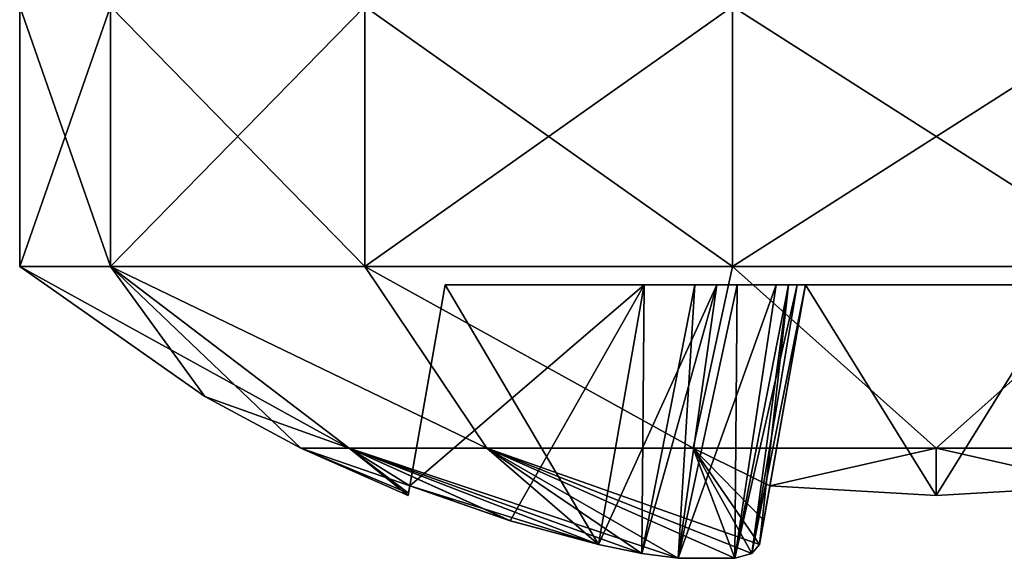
# Model space of a CAD drawing. Header units: millimetres. Extents: x -96 to 96, y -34 to 18.
# Tile 176 of 192: x 74.8 to 77.81, y -33.68 to -32.04. Entities that reach past the tile are written whole.
import ezdxf

# ---------------------------------------------------------------- set-up
doc = ezdxf.new("R2010")
doc.units = ezdxf.units.MM
doc.header["$LTSCALE"] = 65.185185
for name, color, linetype in [('681', 7, 'CONTINUOUS'), ('682', 7, 'CONTINUOUS'), ('683', 7, 'CONTINUOUS'), ('684', 7, 'CONTINUOUS'), ('685', 7, 'CONTINUOUS'), ('686', 7, 'CONTINUOUS'), ('687', 7, 'CONTINUOUS'), ('688', 7, 'CONTINUOUS'), ('689', 7, 'CONTINUOUS'), ('690', 7, 'CONTINUOUS'), ('691', 7, 'CONTINUOUS'), ('692', 7, 'CONTINUOUS'), ('700', 7, 'CONTINUOUS'), ('701', 7, 'CONTINUOUS'), ('702', 7, 'CONTINUOUS'), ('703', 7, 'CONTINUOUS'), ('704', 7, 'CONTINUOUS'), ('705', 7, 'CONTINUOUS'), ('706', 7, 'CONTINUOUS'), ('707', 7, 'CONTINUOUS'), ('708', 7, 'CONTINUOUS'), ('709', 7, 'CONTINUOUS'), ('710', 7, 'CONTINUOUS'), ('711', 7, 'CONTINUOUS'), ('712', 7, 'CONTINUOUS'), ('713', 7, 'CONTINUOUS'), ('721', 7, 'CONTINUOUS'), ('722', 7, 'CONTINUOUS')]:
    doc.layers.add(name, color=color, linetype=linetype)

msp = doc.modelspace()

# ---------------------------------------------------------------- linework, layer by layer
at = {"layer": '681', "color": 253, "linetype": 'Continuous', "true_color": 0x999999}
for points in [[(75.0773, -32, 17.2149), (74.8, -32, 16), (75.0773, -32.7941, 17.2149), (75.0773, -32, 17.2149)], [(75.0773, -32.7941, 17.2149), (74.8, -32, 16), (74.8, -32.7941, 16), (75.0773, -32.7941, 17.2149)], [(75.8542, -32, 18.1891), (75.0773, -32, 17.2149), (75.8542, -32.7941, 18.1891), (75.8542, -32, 18.1891)], [(75.8542, -32.7941, 18.1891), (75.0773, -32, 17.2149), (75.0773, -32.7941, 17.2149), (75.8542, -32.7941, 18.1891)], [(76.9769, -32.7941, 18.7298), (75.8542, -32, 18.1891), (75.8542, -32.7941, 18.1891), (76.9769, -32.7941, 18.7298)], [(76.9769, -32, 18.7298), (75.8542, -32, 18.1891), (76.9769, -32.7941, 18.7298), (76.9769, -32, 18.7298)], [(78.2231, -32, 18.7298), (76.9769, -32, 18.7298), (78.2231, -32.7941, 18.7298), (78.2231, -32, 18.7298)], [(78.2231, -32.7941, 18.7298), (76.9769, -32, 18.7298), (76.9769, -32.7941, 18.7298), (78.2231, -32.7941, 18.7298)]]:
    msp.add_3dface(points, dxfattribs=at)
at = {"layer": '682', "color": 253, "linetype": 'Continuous', "true_color": 0x999999}
for points in [[(75.8067, -33.3487, 16.7428), (74.8, -32.7941, 16), (75.3657, -33.1905, 16), (75.8067, -33.3487, 16.7428)], [(75.0773, -32.7941, 17.2149), (74.8, -32.7941, 16), (75.8067, -33.3487, 16.7428), (75.0773, -32.7941, 17.2149)], [(75.0773, -32.7941, 17.2149), (75.8067, -33.3487, 16.7428), (76.2274, -33.3487, 17.3726), (75.0773, -32.7941, 17.2149)], [(75.8542, -32.7941, 18.1891), (75.0773, -32.7941, 17.2149), (76.2274, -33.3487, 17.3726), (75.8542, -32.7941, 18.1891)], [(75.8542, -32.7941, 18.1891), (76.2274, -33.3487, 17.3726), (76.8572, -33.3487, 17.7933), (75.8542, -32.7941, 18.1891)], [(76.9769, -32.7941, 18.7298), (75.8542, -32.7941, 18.1891), (76.8572, -33.3487, 17.7933), (76.9769, -32.7941, 18.7298)], [(76.9769, -32.7941, 18.7298), (76.8572, -33.3487, 17.7933), (77.6, -33.3487, 17.9411), (76.9769, -32.7941, 18.7298)], [(78.2231, -32.7941, 18.7298), (76.9769, -32.7941, 18.7298), (77.6, -33.3487, 17.9411), (78.2231, -32.7941, 18.7298)], [(78.2231, -32.7941, 18.7298), (77.6, -33.3487, 17.9411), (78.3428, -33.3487, 17.7933), (78.2231, -32.7941, 18.7298)], [(75.6589, -33.3487, 16), (75.8067, -33.3487, 16.7428), (75.3657, -33.1905, 16), (75.6589, -33.3487, 16)], [(75.9865, -33.4935, 16), (75.9878, -33.486, 16.2553), (75.6589, -33.3487, 16), (75.9865, -33.4935, 16)], [(75.6589, -33.3487, 16), (75.9918, -33.4639, 16.5082), (75.8067, -33.3487, 16.7428), (75.6589, -33.3487, 16)], [(75.9878, -33.486, 16.2553), (75.9918, -33.4639, 16.5082), (75.6589, -33.3487, 16), (75.9878, -33.486, 16.2553)], [(76.2988, -33.57, 16.527), (76.5678, -33.643, 16.5398), (75.8067, -33.3487, 16.7428), (76.2988, -33.57, 16.527)], [(76.5678, -33.643, 16.5398), (76.7007, -33.6701, 16.5638), (75.8067, -33.3487, 16.7428), (76.5678, -33.643, 16.5398)], [(75.8067, -33.3487, 16.7428), (76.8117, -33.6849, 16.615), (76.2274, -33.3487, 17.3726), (75.8067, -33.3487, 16.7428)], [(76.7007, -33.6701, 16.5638), (76.8117, -33.6849, 16.615), (75.8067, -33.3487, 16.7428), (76.7007, -33.6701, 16.5638)], [(75.9918, -33.4639, 16.5082), (76.2988, -33.57, 16.527), (75.8067, -33.3487, 16.7428), (75.9918, -33.4639, 16.5082)], [(76.8117, -33.6849, 16.615), (76.9849, -33.6849, 16.7882), (76.2274, -33.3487, 17.3726), (76.8117, -33.6849, 16.615)], [(76.9849, -33.6849, 16.7882), (77.0362, -33.67, 16.8994), (76.2274, -33.3487, 17.3726), (76.9849, -33.6849, 16.7882)], [(76.2274, -33.3487, 17.3726), (77.0602, -33.643, 17.0322), (76.8572, -33.3487, 17.7933), (76.2274, -33.3487, 17.3726)], [(77.0362, -33.67, 16.8994), (77.0602, -33.643, 17.0322), (76.2274, -33.3487, 17.3726), (77.0362, -33.67, 16.8994)], [(77.0602, -33.643, 17.0322), (77.0731, -33.5699, 17.3015), (76.8572, -33.3487, 17.7933), (77.0602, -33.643, 17.0322)], [(76.8572, -33.3487, 17.7933), (77.0918, -33.4639, 17.6082), (77.6, -33.3487, 17.9411), (76.8572, -33.3487, 17.7933)], [(77.0731, -33.5699, 17.3015), (77.0918, -33.4639, 17.6082), (76.8572, -33.3487, 17.7933), (77.0731, -33.5699, 17.3015)], [(77.0918, -33.4639, 17.6082), (77.6, -33.4935, 17.6135), (77.6, -33.3487, 17.9411), (77.0918, -33.4639, 17.6082)], [(77.6, -33.3487, 17.9411), (78.1082, -33.4639, 17.6082), (78.3428, -33.3487, 17.7933), (77.6, -33.3487, 17.9411)], [(77.6, -33.4935, 17.6135), (78.1082, -33.4639, 17.6082), (77.6, -33.3487, 17.9411), (77.6, -33.4935, 17.6135)]]:
    msp.add_3dface(points, dxfattribs=at)
at = {"layer": '683', "color": 253, "linetype": 'Continuous', "true_color": 0x999999}
for points in [[(74.8, -32.7941, 16), (74.8, -32, 16), (75.0773, -32, 14.7851), (74.8, -32.7941, 16)], [(75.0773, -32.7941, 14.7851), (74.8, -32.7941, 16), (75.0773, -32, 14.7851), (75.0773, -32.7941, 14.7851)], [(75.8542, -32, 13.8109), (75.0773, -32.7941, 14.7851), (75.0773, -32, 14.7851), (75.8542, -32, 13.8109)], [(75.8542, -32.7941, 13.8109), (75.0773, -32.7941, 14.7851), (75.8542, -32, 13.8109), (75.8542, -32.7941, 13.8109)], [(76.9769, -32, 13.2702), (75.8542, -32.7941, 13.8109), (75.8542, -32, 13.8109), (76.9769, -32, 13.2702)], [(76.9769, -32.7941, 13.2702), (75.8542, -32.7941, 13.8109), (76.9769, -32, 13.2702), (76.9769, -32.7941, 13.2702)], [(78.2231, -32, 13.2702), (76.9769, -32.7941, 13.2702), (76.9769, -32, 13.2702), (78.2231, -32, 13.2702)], [(78.2231, -32.7941, 13.2702), (76.9769, -32.7941, 13.2702), (78.2231, -32, 13.2702), (78.2231, -32.7941, 13.2702)]]:
    msp.add_3dface(points, dxfattribs=at)
at = {"layer": '684', "color": 253, "linetype": 'Continuous', "true_color": 0x999999}
for points in [[(75.3657, -33.1905, 16), (74.8, -32.7941, 16), (75.0773, -32.7941, 14.7851), (75.3657, -33.1905, 16)], [(75.0773, -32.7941, 14.7851), (76.2274, -33.3487, 14.6274), (75.8067, -33.3487, 15.2572), (75.0773, -32.7941, 14.7851)], [(75.0773, -32.7941, 14.7851), (75.8542, -32.7941, 13.8109), (76.2274, -33.3487, 14.6274), (75.0773, -32.7941, 14.7851)], [(75.6589, -33.3487, 16), (75.3657, -33.1905, 16), (75.0773, -32.7941, 14.7851), (75.6589, -33.3487, 16)], [(75.6589, -33.3487, 16), (75.0773, -32.7941, 14.7851), (75.8067, -33.3487, 15.2572), (75.6589, -33.3487, 16)], [(75.8542, -32.7941, 13.8109), (76.8572, -33.3487, 14.2067), (76.2274, -33.3487, 14.6274), (75.8542, -32.7941, 13.8109)], [(75.8542, -32.7941, 13.8109), (76.9769, -32.7941, 13.2702), (76.8572, -33.3487, 14.2067), (75.8542, -32.7941, 13.8109)], [(76.9769, -32.7941, 13.2702), (77.6, -33.3487, 14.0589), (76.8572, -33.3487, 14.2067), (76.9769, -32.7941, 13.2702)], [(76.9769, -32.7941, 13.2702), (78.2231, -32.7941, 13.2702), (77.6, -33.3487, 14.0589), (76.9769, -32.7941, 13.2702)], [(78.2231, -32.7941, 13.2702), (78.3428, -33.3487, 14.2067), (77.6, -33.3487, 14.0589), (78.2231, -32.7941, 13.2702)], [(75.9865, -33.4935, 16), (75.6589, -33.3487, 16), (75.8067, -33.3487, 15.2572), (75.9865, -33.4935, 16)], [(75.9918, -33.4639, 15.4918), (75.8067, -33.3487, 15.2572), (76.2987, -33.57, 15.473), (75.9918, -33.4639, 15.4918)], [(75.9878, -33.4861, 15.7448), (75.8067, -33.3487, 15.2572), (75.9918, -33.4639, 15.4918), (75.9878, -33.4861, 15.7448)], [(76.2987, -33.57, 15.473), (75.8067, -33.3487, 15.2572), (76.5678, -33.643, 15.4602), (76.2987, -33.57, 15.473)], [(75.8067, -33.3487, 15.2572), (76.2274, -33.3487, 14.6274), (76.5678, -33.643, 15.4602), (75.8067, -33.3487, 15.2572)], [(75.9865, -33.4935, 16), (75.8067, -33.3487, 15.2572), (75.9878, -33.4861, 15.7448), (75.9865, -33.4935, 16)], [(76.8118, -33.6849, 15.3849), (76.2274, -33.3487, 14.6274), (76.985, -33.6849, 15.2117), (76.8118, -33.6849, 15.3849)], [(76.2274, -33.3487, 14.6274), (76.8572, -33.3487, 14.2067), (76.985, -33.6849, 15.2117), (76.2274, -33.3487, 14.6274)], [(76.7006, -33.67, 15.4362), (76.2274, -33.3487, 14.6274), (76.8118, -33.6849, 15.3849), (76.7006, -33.67, 15.4362)], [(76.5678, -33.643, 15.4602), (76.2274, -33.3487, 14.6274), (76.7006, -33.67, 15.4362), (76.5678, -33.643, 15.4602)], [(77.0602, -33.643, 14.9678), (76.8572, -33.3487, 14.2067), (77.0731, -33.5699, 14.6985), (77.0602, -33.643, 14.9678)], [(77.0362, -33.67, 15.1006), (76.8572, -33.3487, 14.2067), (77.0602, -33.643, 14.9678), (77.0362, -33.67, 15.1006)], [(76.985, -33.6849, 15.2117), (76.8572, -33.3487, 14.2067), (77.0362, -33.67, 15.1006), (76.985, -33.6849, 15.2117)], [(76.8572, -33.3487, 14.2067), (77.6, -33.3487, 14.0589), (77.0918, -33.4639, 14.3918), (76.8572, -33.3487, 14.2067)], [(77.0731, -33.5699, 14.6985), (76.8572, -33.3487, 14.2067), (77.0918, -33.4639, 14.3918), (77.0731, -33.5699, 14.6985)], [(77.0918, -33.4639, 14.3918), (77.6, -33.3487, 14.0589), (77.6, -33.4935, 14.3865), (77.0918, -33.4639, 14.3918)], [(77.6, -33.3487, 14.0589), (78.3428, -33.3487, 14.2067), (78.1082, -33.4639, 14.3918), (77.6, -33.3487, 14.0589)], [(77.6, -33.4935, 14.3865), (77.6, -33.3487, 14.0589), (78.1082, -33.4639, 14.3918), (77.6, -33.4935, 14.3865)]]:
    msp.add_3dface(points, dxfattribs=at)
at = {"layer": '685', "color": 253, "linetype": 'Continuous', "true_color": 0x999999}
for points in [[(76.1, -32.85, 16.4), (76.7076, -32.85, 15.6), (76.7076, -32.85, 16.4), (76.1, -32.85, 16.4)], [(76.1, -32.85, 15.6), (76.7076, -32.85, 15.6), (76.1, -32.85, 16.4), (76.1, -32.85, 15.6)], [(76.7076, -32.85, 16.4), (76.8628, -32.85, 15.5753), (76.9297, -32.85, 16.452), (76.7076, -32.85, 16.4)], [(76.7076, -32.85, 15.6), (76.8628, -32.85, 15.5753), (76.7076, -32.85, 16.4), (76.7076, -32.85, 15.6)], [(76.8628, -32.85, 15.5753), (76.9921, -32.85, 15.5109), (76.9297, -32.85, 16.452), (76.8628, -32.85, 15.5753)], [(76.9297, -32.85, 16.452), (76.9921, -32.85, 15.5109), (77.1109, -32.85, 16.6079), (76.9297, -32.85, 16.452)], [(76.9921, -32.85, 15.5109), (77.148, -32.85, 15.3297), (77.1109, -32.85, 16.6079), (76.9921, -32.85, 15.5109)], [(77.1109, -32.85, 16.6079), (77.148, -32.85, 15.3297), (77.1753, -32.85, 16.7372), (77.1109, -32.85, 16.6079)], [(77.148, -32.85, 15.3297), (77.2, -32.85, 15.1076), (77.1753, -32.85, 16.7372), (77.148, -32.85, 15.3297)], [(77.1753, -32.85, 16.7372), (77.2, -32.85, 15.1076), (77.2, -32.85, 16.8924), (77.1753, -32.85, 16.7372)], [(78, -32.85, 15.1076), (78, -32.85, 16.8924), (77.2, -32.85, 17.5), (78, -32.85, 15.1076)], [(78, -32.85, 16.8924), (78, -32.85, 17.5), (77.2, -32.85, 17.5), (78, -32.85, 16.8924)], [(78, -32.85, 14.5), (78, -32.85, 15.1076), (77.2, -32.85, 17.5), (78, -32.85, 14.5)], [(77.2, -32.85, 14.5), (78, -32.85, 14.5), (77.2, -32.85, 15.1076), (77.2, -32.85, 14.5)], [(77.2, -32.85, 15.1076), (78, -32.85, 14.5), (77.2, -32.85, 16.8924), (77.2, -32.85, 15.1076)], [(77.2, -32.85, 16.8924), (78, -32.85, 14.5), (77.2, -32.85, 17.5), (77.2, -32.85, 16.8924)]]:
    msp.add_3dface(points, dxfattribs=at)
at = {"layer": '686', "color": 253, "linetype": 'Continuous', "true_color": 0x999999}
for points in [[(77.0918, -33.4639, 14.3918), (77.6, -33.4935, 14.3865), (77.2, -32.85, 14.5), (77.0918, -33.4639, 14.3918)], [(77.6, -33.4935, 14.3865), (78, -32.85, 14.5), (77.2, -32.85, 14.5), (77.6, -33.4935, 14.3865)], [(77.6, -33.4935, 14.3865), (78.1082, -33.4639, 14.3918), (78, -32.85, 14.5), (77.6, -33.4935, 14.3865)]]:
    msp.add_3dface(points, dxfattribs=at)
at = {"layer": '687', "color": 253, "linetype": 'Continuous', "true_color": 0x999999}
for points in [[(77.0602, -33.643, 14.9678), (77.0918, -33.4639, 14.3918), (77.2, -32.85, 14.5), (77.0602, -33.643, 14.9678)], [(77.0602, -33.643, 14.9678), (77.2, -32.85, 14.5), (77.2, -32.85, 15.1076), (77.0602, -33.643, 14.9678)], [(77.0602, -33.643, 14.9678), (77.0731, -33.5699, 14.6985), (77.0918, -33.4639, 14.3918), (77.0602, -33.643, 14.9678)]]:
    msp.add_3dface(points, dxfattribs=at)
at = {"layer": '688', "color": 253, "linetype": 'Continuous', "true_color": 0x999999}
for points in [[(75.9918, -33.4639, 15.4918), (76.7076, -32.85, 15.6), (76.1, -32.85, 15.6), (75.9918, -33.4639, 15.4918)], [(75.9918, -33.4639, 15.4918), (76.2987, -33.57, 15.473), (76.7076, -32.85, 15.6), (75.9918, -33.4639, 15.4918)], [(76.2987, -33.57, 15.473), (76.5678, -33.643, 15.4602), (76.7076, -32.85, 15.6), (76.2987, -33.57, 15.473)]]:
    msp.add_3dface(points, dxfattribs=at)
at = {"layer": '689', "color": 253, "linetype": 'Continuous', "true_color": 0x999999}
for points in [[(75.9878, -33.486, 16.2553), (75.9865, -33.4935, 16), (76.1, -32.85, 16.4), (75.9878, -33.486, 16.2553)], [(75.9865, -33.4935, 16), (75.9878, -33.4861, 15.7448), (76.1, -32.85, 16.4), (75.9865, -33.4935, 16)], [(75.9918, -33.4639, 16.5082), (75.9878, -33.486, 16.2553), (76.1, -32.85, 16.4), (75.9918, -33.4639, 16.5082)], [(75.9878, -33.4861, 15.7448), (76.1, -32.85, 15.6), (76.1, -32.85, 16.4), (75.9878, -33.4861, 15.7448)], [(75.9878, -33.4861, 15.7448), (75.9918, -33.4639, 15.4918), (76.1, -32.85, 15.6), (75.9878, -33.4861, 15.7448)]]:
    msp.add_3dface(points, dxfattribs=at)
at = {"layer": '690', "color": 253, "linetype": 'Continuous', "true_color": 0x999999}
for points in [[(76.5678, -33.643, 16.5398), (75.9918, -33.4639, 16.5082), (76.1, -32.85, 16.4), (76.5678, -33.643, 16.5398)], [(76.5678, -33.643, 16.5398), (76.1, -32.85, 16.4), (76.7076, -32.85, 16.4), (76.5678, -33.643, 16.5398)], [(76.5678, -33.643, 16.5398), (76.2988, -33.57, 16.527), (75.9918, -33.4639, 16.5082), (76.5678, -33.643, 16.5398)]]:
    msp.add_3dface(points, dxfattribs=at)
at = {"layer": '691', "color": 253, "linetype": 'Continuous', "true_color": 0x999999}
for points in [[(77.0731, -33.5699, 17.3015), (77.0602, -33.643, 17.0322), (77.2, -32.85, 16.8924), (77.0731, -33.5699, 17.3015)], [(77.0918, -33.4639, 17.6082), (77.0731, -33.5699, 17.3015), (77.2, -32.85, 16.8924), (77.0918, -33.4639, 17.6082)], [(77.0918, -33.4639, 17.6082), (77.2, -32.85, 16.8924), (77.2, -32.85, 17.5), (77.0918, -33.4639, 17.6082)]]:
    msp.add_3dface(points, dxfattribs=at)
at = {"layer": '692', "color": 253, "linetype": 'Continuous', "true_color": 0x999999}
for points in [[(77.6, -33.4935, 17.6135), (77.0918, -33.4639, 17.6082), (77.2, -32.85, 17.5), (77.6, -33.4935, 17.6135)], [(78, -32.85, 17.5), (77.6, -33.4935, 17.6135), (77.2, -32.85, 17.5), (78, -32.85, 17.5)], [(78.1082, -33.4639, 17.6082), (77.6, -33.4935, 17.6135), (78, -32.85, 17.5), (78.1082, -33.4639, 17.6082)]]:
    msp.add_3dface(points, dxfattribs=at)
at = {"layer": '700', "color": 253, "linetype": 'Continuous', "true_color": 0x999999}
for points in [[(76.5678, -33.643, 16.5398), (76.7076, -32.85, 16.4), (76.9297, -32.85, 16.452), (76.5678, -33.643, 16.5398)], [(76.7007, -33.6701, 16.5638), (76.5678, -33.643, 16.5398), (76.9297, -32.85, 16.452), (76.7007, -33.6701, 16.5638)], [(76.8117, -33.6849, 16.615), (76.7007, -33.6701, 16.5638), (76.9297, -32.85, 16.452), (76.8117, -33.6849, 16.615)], [(76.9849, -33.6849, 16.7882), (76.8117, -33.6849, 16.615), (77.1109, -32.85, 16.6079), (76.9849, -33.6849, 16.7882)], [(76.8117, -33.6849, 16.615), (76.9297, -32.85, 16.452), (77.1109, -32.85, 16.6079), (76.8117, -33.6849, 16.615)], [(77.0362, -33.67, 16.8994), (76.9849, -33.6849, 16.7882), (77.1753, -32.85, 16.7372), (77.0362, -33.67, 16.8994)], [(76.9849, -33.6849, 16.7882), (77.1109, -32.85, 16.6079), (77.1753, -32.85, 16.7372), (76.9849, -33.6849, 16.7882)], [(77.0602, -33.643, 17.0322), (77.0362, -33.67, 16.8994), (77.2, -32.85, 16.8924), (77.0602, -33.643, 17.0322)], [(77.0362, -33.67, 16.8994), (77.1753, -32.85, 16.7372), (77.2, -32.85, 16.8924), (77.0362, -33.67, 16.8994)]]:
    msp.add_3dface(points, dxfattribs=at)
at = {"layer": '701', "color": 253, "linetype": 'Continuous', "true_color": 0x999999}
for points in [[(76.5678, -33.643, 15.4602), (76.7006, -33.67, 15.4362), (76.7076, -32.85, 15.6), (76.5678, -33.643, 15.4602)], [(76.7006, -33.67, 15.4362), (76.8628, -32.85, 15.5753), (76.7076, -32.85, 15.6), (76.7006, -33.67, 15.4362)], [(76.7006, -33.67, 15.4362), (76.8118, -33.6849, 15.3849), (76.8628, -32.85, 15.5753), (76.7006, -33.67, 15.4362)], [(76.8118, -33.6849, 15.3849), (76.985, -33.6849, 15.2117), (76.9921, -32.85, 15.5109), (76.8118, -33.6849, 15.3849)], [(76.8118, -33.6849, 15.3849), (76.9921, -32.85, 15.5109), (76.8628, -32.85, 15.5753), (76.8118, -33.6849, 15.3849)], [(76.985, -33.6849, 15.2117), (77.148, -32.85, 15.3297), (76.9921, -32.85, 15.5109), (76.985, -33.6849, 15.2117)], [(76.985, -33.6849, 15.2117), (77.0362, -33.67, 15.1006), (77.148, -32.85, 15.3297), (76.985, -33.6849, 15.2117)], [(77.0362, -33.67, 15.1006), (77.0602, -33.643, 14.9678), (77.148, -32.85, 15.3297), (77.0362, -33.67, 15.1006)], [(77.0602, -33.643, 14.9678), (77.2, -32.85, 15.1076), (77.148, -32.85, 15.3297), (77.0602, -33.643, 14.9678)]]:
    msp.add_3dface(points, dxfattribs=at)
at = {"layer": '702', "color": 253, "linetype": 'Continuous', "true_color": 0x999999}
for points in [[(75.0773, -32, -14.7851), (74.8, -32, -16), (75.0773, -32.7941, -14.7851), (75.0773, -32, -14.7851)], [(75.0773, -32.7941, -14.7851), (74.8, -32, -16), (74.8, -32.7941, -16), (75.0773, -32.7941, -14.7851)], [(75.8542, -32, -13.8109), (75.0773, -32, -14.7851), (75.8542, -32.7941, -13.8109), (75.8542, -32, -13.8109)], [(75.8542, -32.7941, -13.8109), (75.0773, -32, -14.7851), (75.0773, -32.7941, -14.7851), (75.8542, -32.7941, -13.8109)], [(76.9769, -32.7941, -13.2702), (75.8542, -32, -13.8109), (75.8542, -32.7941, -13.8109), (76.9769, -32.7941, -13.2702)], [(76.9769, -32, -13.2702), (75.8542, -32, -13.8109), (76.9769, -32.7941, -13.2702), (76.9769, -32, -13.2702)], [(78.2231, -32, -13.2702), (76.9769, -32, -13.2702), (78.2231, -32.7941, -13.2702), (78.2231, -32, -13.2702)], [(78.2231, -32.7941, -13.2702), (76.9769, -32, -13.2702), (76.9769, -32.7941, -13.2702), (78.2231, -32.7941, -13.2702)]]:
    msp.add_3dface(points, dxfattribs=at)
at = {"layer": '703', "color": 253, "linetype": 'Continuous', "true_color": 0x999999}
for points in [[(75.8067, -33.3487, -15.2572), (74.8, -32.7941, -16), (75.3657, -33.1905, -16), (75.8067, -33.3487, -15.2572)], [(75.0773, -32.7941, -14.7851), (74.8, -32.7941, -16), (75.8067, -33.3487, -15.2572), (75.0773, -32.7941, -14.7851)], [(75.0773, -32.7941, -14.7851), (75.8067, -33.3487, -15.2572), (76.2274, -33.3487, -14.6274), (75.0773, -32.7941, -14.7851)], [(75.8542, -32.7941, -13.8109), (75.0773, -32.7941, -14.7851), (76.2274, -33.3487, -14.6274), (75.8542, -32.7941, -13.8109)], [(75.8542, -32.7941, -13.8109), (76.2274, -33.3487, -14.6274), (76.8572, -33.3487, -14.2067), (75.8542, -32.7941, -13.8109)], [(76.9769, -32.7941, -13.2702), (75.8542, -32.7941, -13.8109), (76.8572, -33.3487, -14.2067), (76.9769, -32.7941, -13.2702)], [(76.9769, -32.7941, -13.2702), (76.8572, -33.3487, -14.2067), (77.6, -33.3487, -14.0589), (76.9769, -32.7941, -13.2702)], [(78.2231, -32.7941, -13.2702), (76.9769, -32.7941, -13.2702), (77.6, -33.3487, -14.0589), (78.2231, -32.7941, -13.2702)], [(78.2231, -32.7941, -13.2702), (77.6, -33.3487, -14.0589), (78.3428, -33.3487, -14.2067), (78.2231, -32.7941, -13.2702)], [(75.6589, -33.3487, -16), (75.8067, -33.3487, -15.2572), (75.3657, -33.1905, -16), (75.6589, -33.3487, -16)], [(75.9865, -33.4935, -16), (75.9878, -33.486, -15.7447), (75.6589, -33.3487, -16), (75.9865, -33.4935, -16)], [(75.6589, -33.3487, -16), (75.9918, -33.4639, -15.4918), (75.8067, -33.3487, -15.2572), (75.6589, -33.3487, -16)], [(75.9878, -33.486, -15.7447), (75.9918, -33.4639, -15.4918), (75.6589, -33.3487, -16), (75.9878, -33.486, -15.7447)], [(76.2988, -33.57, -15.473), (76.5678, -33.643, -15.4602), (75.8067, -33.3487, -15.2572), (76.2988, -33.57, -15.473)], [(76.5678, -33.643, -15.4602), (76.7007, -33.6701, -15.4362), (75.8067, -33.3487, -15.2572), (76.5678, -33.643, -15.4602)], [(75.8067, -33.3487, -15.2572), (76.8117, -33.6849, -15.385), (76.2274, -33.3487, -14.6274), (75.8067, -33.3487, -15.2572)], [(76.7007, -33.6701, -15.4362), (76.8117, -33.6849, -15.385), (75.8067, -33.3487, -15.2572), (76.7007, -33.6701, -15.4362)], [(75.9918, -33.4639, -15.4918), (76.2988, -33.57, -15.473), (75.8067, -33.3487, -15.2572), (75.9918, -33.4639, -15.4918)], [(76.8117, -33.6849, -15.385), (76.9849, -33.6849, -15.2118), (76.2274, -33.3487, -14.6274), (76.8117, -33.6849, -15.385)], [(76.9849, -33.6849, -15.2118), (77.0362, -33.67, -15.1006), (76.2274, -33.3487, -14.6274), (76.9849, -33.6849, -15.2118)], [(76.2274, -33.3487, -14.6274), (77.0602, -33.643, -14.9678), (76.8572, -33.3487, -14.2067), (76.2274, -33.3487, -14.6274)], [(77.0362, -33.67, -15.1006), (77.0602, -33.643, -14.9678), (76.2274, -33.3487, -14.6274), (77.0362, -33.67, -15.1006)], [(77.0602, -33.643, -14.9678), (77.0731, -33.5699, -14.6985), (76.8572, -33.3487, -14.2067), (77.0602, -33.643, -14.9678)], [(76.8572, -33.3487, -14.2067), (77.0918, -33.4639, -14.3918), (77.6, -33.3487, -14.0589), (76.8572, -33.3487, -14.2067)], [(77.0731, -33.5699, -14.6985), (77.0918, -33.4639, -14.3918), (76.8572, -33.3487, -14.2067), (77.0731, -33.5699, -14.6985)], [(77.0918, -33.4639, -14.3918), (77.6, -33.4935, -14.3865), (77.6, -33.3487, -14.0589), (77.0918, -33.4639, -14.3918)], [(77.6, -33.3487, -14.0589), (78.1082, -33.4639, -14.3918), (78.3428, -33.3487, -14.2067), (77.6, -33.3487, -14.0589)], [(77.6, -33.4935, -14.3865), (78.1082, -33.4639, -14.3918), (77.6, -33.3487, -14.0589), (77.6, -33.4935, -14.3865)]]:
    msp.add_3dface(points, dxfattribs=at)
at = {"layer": '704', "color": 253, "linetype": 'Continuous', "true_color": 0x999999}
for points in [[(74.8, -32.7941, -16), (74.8, -32, -16), (75.0773, -32, -17.2149), (74.8, -32.7941, -16)], [(75.0773, -32.7941, -17.2149), (74.8, -32.7941, -16), (75.0773, -32, -17.2149), (75.0773, -32.7941, -17.2149)], [(75.8542, -32, -18.1891), (75.0773, -32.7941, -17.2149), (75.0773, -32, -17.2149), (75.8542, -32, -18.1891)], [(75.8542, -32.7941, -18.1891), (75.0773, -32.7941, -17.2149), (75.8542, -32, -18.1891), (75.8542, -32.7941, -18.1891)], [(76.9769, -32, -18.7298), (75.8542, -32.7941, -18.1891), (75.8542, -32, -18.1891), (76.9769, -32, -18.7298)], [(76.9769, -32.7941, -18.7298), (75.8542, -32.7941, -18.1891), (76.9769, -32, -18.7298), (76.9769, -32.7941, -18.7298)], [(78.2231, -32, -18.7298), (76.9769, -32.7941, -18.7298), (76.9769, -32, -18.7298), (78.2231, -32, -18.7298)], [(78.2231, -32.7941, -18.7298), (76.9769, -32.7941, -18.7298), (78.2231, -32, -18.7298), (78.2231, -32.7941, -18.7298)]]:
    msp.add_3dface(points, dxfattribs=at)
at = {"layer": '705', "color": 253, "linetype": 'Continuous', "true_color": 0x999999}
for points in [[(75.3657, -33.1905, -16), (74.8, -32.7941, -16), (75.0773, -32.7941, -17.2149), (75.3657, -33.1905, -16)], [(75.0773, -32.7941, -17.2149), (76.2274, -33.3487, -17.3726), (75.8067, -33.3487, -16.7428), (75.0773, -32.7941, -17.2149)], [(75.0773, -32.7941, -17.2149), (75.8542, -32.7941, -18.1891), (76.2274, -33.3487, -17.3726), (75.0773, -32.7941, -17.2149)], [(75.6589, -33.3487, -16), (75.3657, -33.1905, -16), (75.0773, -32.7941, -17.2149), (75.6589, -33.3487, -16)], [(75.6589, -33.3487, -16), (75.0773, -32.7941, -17.2149), (75.8067, -33.3487, -16.7428), (75.6589, -33.3487, -16)], [(75.8542, -32.7941, -18.1891), (76.8572, -33.3487, -17.7933), (76.2274, -33.3487, -17.3726), (75.8542, -32.7941, -18.1891)], [(75.8542, -32.7941, -18.1891), (76.9769, -32.7941, -18.7298), (76.8572, -33.3487, -17.7933), (75.8542, -32.7941, -18.1891)], [(76.9769, -32.7941, -18.7298), (77.6, -33.3487, -17.9411), (76.8572, -33.3487, -17.7933), (76.9769, -32.7941, -18.7298)], [(76.9769, -32.7941, -18.7298), (78.2231, -32.7941, -18.7298), (77.6, -33.3487, -17.9411), (76.9769, -32.7941, -18.7298)], [(78.2231, -32.7941, -18.7298), (78.3428, -33.3487, -17.7933), (77.6, -33.3487, -17.9411), (78.2231, -32.7941, -18.7298)], [(75.9865, -33.4935, -16), (75.6589, -33.3487, -16), (75.8067, -33.3487, -16.7428), (75.9865, -33.4935, -16)], [(75.8067, -33.3487, -16.7428), (76.2274, -33.3487, -17.3726), (76.5678, -33.643, -16.5398), (75.8067, -33.3487, -16.7428)], [(75.9865, -33.4935, -16), (75.8067, -33.3487, -16.7428), (75.9878, -33.4861, -16.2552), (75.9865, -33.4935, -16)], [(75.9878, -33.4861, -16.2552), (75.8067, -33.3487, -16.7428), (75.9918, -33.4639, -16.5082), (75.9878, -33.4861, -16.2552)], [(75.9918, -33.4639, -16.5082), (75.8067, -33.3487, -16.7428), (76.2987, -33.57, -16.527), (75.9918, -33.4639, -16.5082)], [(76.2987, -33.57, -16.527), (75.8067, -33.3487, -16.7428), (76.5678, -33.643, -16.5398), (76.2987, -33.57, -16.527)], [(76.2274, -33.3487, -17.3726), (76.8572, -33.3487, -17.7933), (76.985, -33.6849, -16.7883), (76.2274, -33.3487, -17.3726)], [(76.5678, -33.643, -16.5398), (76.2274, -33.3487, -17.3726), (76.7006, -33.67, -16.5638), (76.5678, -33.643, -16.5398)], [(76.7006, -33.67, -16.5638), (76.2274, -33.3487, -17.3726), (76.8118, -33.6849, -16.6151), (76.7006, -33.67, -16.5638)], [(76.8118, -33.6849, -16.6151), (76.2274, -33.3487, -17.3726), (76.985, -33.6849, -16.7883), (76.8118, -33.6849, -16.6151)], [(76.985, -33.6849, -16.7883), (76.8572, -33.3487, -17.7933), (77.0362, -33.67, -16.8994), (76.985, -33.6849, -16.7883)], [(77.0362, -33.67, -16.8994), (76.8572, -33.3487, -17.7933), (77.0602, -33.643, -17.0322), (77.0362, -33.67, -16.8994)], [(77.0602, -33.643, -17.0322), (76.8572, -33.3487, -17.7933), (77.0731, -33.5699, -17.3015), (77.0602, -33.643, -17.0322)], [(77.0731, -33.5699, -17.3015), (76.8572, -33.3487, -17.7933), (77.0918, -33.4639, -17.6082), (77.0731, -33.5699, -17.3015)], [(76.8572, -33.3487, -17.7933), (77.6, -33.3487, -17.9411), (77.0918, -33.4639, -17.6082), (76.8572, -33.3487, -17.7933)], [(77.0918, -33.4639, -17.6082), (77.6, -33.3487, -17.9411), (77.6, -33.4935, -17.6135), (77.0918, -33.4639, -17.6082)], [(77.6, -33.4935, -17.6135), (77.6, -33.3487, -17.9411), (78.1082, -33.4639, -17.6082), (77.6, -33.4935, -17.6135)], [(77.6, -33.3487, -17.9411), (78.3428, -33.3487, -17.7933), (78.1082, -33.4639, -17.6082), (77.6, -33.3487, -17.9411)]]:
    msp.add_3dface(points, dxfattribs=at)
at = {"layer": '706', "color": 253, "linetype": 'Continuous', "true_color": 0x999999}
for points in [[(76.1, -32.85, -15.6), (76.7076, -32.85, -16.4), (76.7076, -32.85, -15.6), (76.1, -32.85, -15.6)], [(76.1, -32.85, -16.4), (76.7076, -32.85, -16.4), (76.1, -32.85, -15.6), (76.1, -32.85, -16.4)], [(76.7076, -32.85, -16.4), (76.8628, -32.85, -16.4247), (76.7076, -32.85, -15.6), (76.7076, -32.85, -16.4)], [(76.7076, -32.85, -15.6), (76.8628, -32.85, -16.4247), (76.9297, -32.85, -15.548), (76.7076, -32.85, -15.6)], [(76.8628, -32.85, -16.4247), (76.9921, -32.85, -16.4891), (76.9297, -32.85, -15.548), (76.8628, -32.85, -16.4247)], [(76.9297, -32.85, -15.548), (76.9921, -32.85, -16.4891), (77.1109, -32.85, -15.3921), (76.9297, -32.85, -15.548)], [(76.9921, -32.85, -16.4891), (77.148, -32.85, -16.6703), (77.1109, -32.85, -15.3921), (76.9921, -32.85, -16.4891)], [(77.1109, -32.85, -15.3921), (77.148, -32.85, -16.6703), (77.1753, -32.85, -15.2628), (77.1109, -32.85, -15.3921)], [(77.148, -32.85, -16.6703), (77.2, -32.85, -16.8924), (77.1753, -32.85, -15.2628), (77.148, -32.85, -16.6703)], [(77.1753, -32.85, -15.2628), (77.2, -32.85, -16.8924), (77.2, -32.85, -15.1076), (77.1753, -32.85, -15.2628)], [(78, -32.85, -15.1076), (78, -32.85, -14.5), (77.2, -32.85, -14.5), (78, -32.85, -15.1076)], [(78, -32.85, -16.8924), (78, -32.85, -15.1076), (77.2, -32.85, -14.5), (78, -32.85, -16.8924)], [(77.2, -32.85, -15.1076), (78, -32.85, -17.5), (77.2, -32.85, -14.5), (77.2, -32.85, -15.1076)], [(77.2, -32.85, -16.8924), (78, -32.85, -17.5), (77.2, -32.85, -15.1076), (77.2, -32.85, -16.8924)], [(77.2, -32.85, -17.5), (78, -32.85, -17.5), (77.2, -32.85, -16.8924), (77.2, -32.85, -17.5)], [(78, -32.85, -17.5), (78, -32.85, -16.8924), (77.2, -32.85, -14.5), (78, -32.85, -17.5)]]:
    msp.add_3dface(points, dxfattribs=at)
at = {"layer": '707', "color": 253, "linetype": 'Continuous', "true_color": 0x999999}
for points in [[(77.0918, -33.4639, -17.6082), (77.6, -33.4935, -17.6135), (77.2, -32.85, -17.5), (77.0918, -33.4639, -17.6082)], [(77.6, -33.4935, -17.6135), (78, -32.85, -17.5), (77.2, -32.85, -17.5), (77.6, -33.4935, -17.6135)], [(77.6, -33.4935, -17.6135), (78.1082, -33.4639, -17.6082), (78, -32.85, -17.5), (77.6, -33.4935, -17.6135)]]:
    msp.add_3dface(points, dxfattribs=at)
at = {"layer": '708', "color": 253, "linetype": 'Continuous', "true_color": 0x999999}
for points in [[(77.0602, -33.643, -17.0322), (77.2, -32.85, -17.5), (77.2, -32.85, -16.8924), (77.0602, -33.643, -17.0322)], [(77.0602, -33.643, -17.0322), (77.0918, -33.4639, -17.6082), (77.2, -32.85, -17.5), (77.0602, -33.643, -17.0322)], [(77.0602, -33.643, -17.0322), (77.0731, -33.5699, -17.3015), (77.0918, -33.4639, -17.6082), (77.0602, -33.643, -17.0322)]]:
    msp.add_3dface(points, dxfattribs=at)
at = {"layer": '709', "color": 253, "linetype": 'Continuous', "true_color": 0x999999}
for points in [[(75.9918, -33.4639, -16.5082), (76.7076, -32.85, -16.4), (76.1, -32.85, -16.4), (75.9918, -33.4639, -16.5082)], [(75.9918, -33.4639, -16.5082), (76.2987, -33.57, -16.527), (76.7076, -32.85, -16.4), (75.9918, -33.4639, -16.5082)], [(76.2987, -33.57, -16.527), (76.5678, -33.643, -16.5398), (76.7076, -32.85, -16.4), (76.2987, -33.57, -16.527)]]:
    msp.add_3dface(points, dxfattribs=at)
at = {"layer": '710', "color": 253, "linetype": 'Continuous', "true_color": 0x999999}
for points in [[(75.9865, -33.4935, -16), (75.9878, -33.4861, -16.2552), (76.1, -32.85, -15.6), (75.9865, -33.4935, -16)], [(75.9878, -33.486, -15.7447), (75.9865, -33.4935, -16), (76.1, -32.85, -15.6), (75.9878, -33.486, -15.7447)], [(75.9918, -33.4639, -15.4918), (75.9878, -33.486, -15.7447), (76.1, -32.85, -15.6), (75.9918, -33.4639, -15.4918)], [(75.9878, -33.4861, -16.2552), (75.9918, -33.4639, -16.5082), (76.1, -32.85, -16.4), (75.9878, -33.4861, -16.2552)], [(75.9878, -33.4861, -16.2552), (76.1, -32.85, -16.4), (76.1, -32.85, -15.6), (75.9878, -33.4861, -16.2552)]]:
    msp.add_3dface(points, dxfattribs=at)
at = {"layer": '711', "color": 253, "linetype": 'Continuous', "true_color": 0x999999}
for points in [[(76.5678, -33.643, -15.4602), (75.9918, -33.4639, -15.4918), (76.1, -32.85, -15.6), (76.5678, -33.643, -15.4602)], [(76.5678, -33.643, -15.4602), (76.1, -32.85, -15.6), (76.7076, -32.85, -15.6), (76.5678, -33.643, -15.4602)], [(76.5678, -33.643, -15.4602), (76.2988, -33.57, -15.473), (75.9918, -33.4639, -15.4918), (76.5678, -33.643, -15.4602)]]:
    msp.add_3dface(points, dxfattribs=at)
at = {"layer": '712', "color": 253, "linetype": 'Continuous', "true_color": 0x999999}
for points in [[(77.0731, -33.5699, -14.6985), (77.0602, -33.643, -14.9678), (77.2, -32.85, -15.1076), (77.0731, -33.5699, -14.6985)], [(77.0918, -33.4639, -14.3918), (77.0731, -33.5699, -14.6985), (77.2, -32.85, -15.1076), (77.0918, -33.4639, -14.3918)], [(77.0918, -33.4639, -14.3918), (77.2, -32.85, -15.1076), (77.2, -32.85, -14.5), (77.0918, -33.4639, -14.3918)]]:
    msp.add_3dface(points, dxfattribs=at)
at = {"layer": '713', "color": 253, "linetype": 'Continuous', "true_color": 0x999999}
for points in [[(77.6, -33.4935, -14.3865), (77.0918, -33.4639, -14.3918), (77.2, -32.85, -14.5), (77.6, -33.4935, -14.3865)], [(78, -32.85, -14.5), (77.6, -33.4935, -14.3865), (77.2, -32.85, -14.5), (78, -32.85, -14.5)], [(78.1082, -33.4639, -14.3918), (77.6, -33.4935, -14.3865), (78, -32.85, -14.5), (78.1082, -33.4639, -14.3918)]]:
    msp.add_3dface(points, dxfattribs=at)
at = {"layer": '721', "color": 253, "linetype": 'Continuous', "true_color": 0x999999}
for points in [[(76.7007, -33.6701, -15.4362), (76.5678, -33.643, -15.4602), (76.9297, -32.85, -15.548), (76.7007, -33.6701, -15.4362)], [(76.5678, -33.643, -15.4602), (76.7076, -32.85, -15.6), (76.9297, -32.85, -15.548), (76.5678, -33.643, -15.4602)], [(76.8117, -33.6849, -15.385), (76.7007, -33.6701, -15.4362), (76.9297, -32.85, -15.548), (76.8117, -33.6849, -15.385)], [(76.9849, -33.6849, -15.2118), (76.8117, -33.6849, -15.385), (77.1109, -32.85, -15.3921), (76.9849, -33.6849, -15.2118)], [(76.8117, -33.6849, -15.385), (76.9297, -32.85, -15.548), (77.1109, -32.85, -15.3921), (76.8117, -33.6849, -15.385)], [(77.0362, -33.67, -15.1006), (76.9849, -33.6849, -15.2118), (77.1753, -32.85, -15.2628), (77.0362, -33.67, -15.1006)], [(76.9849, -33.6849, -15.2118), (77.1109, -32.85, -15.3921), (77.1753, -32.85, -15.2628), (76.9849, -33.6849, -15.2118)], [(77.0602, -33.643, -14.9678), (77.0362, -33.67, -15.1006), (77.2, -32.85, -15.1076), (77.0602, -33.643, -14.9678)], [(77.0362, -33.67, -15.1006), (77.1753, -32.85, -15.2628), (77.2, -32.85, -15.1076), (77.0362, -33.67, -15.1006)]]:
    msp.add_3dface(points, dxfattribs=at)
at = {"layer": '722', "color": 253, "linetype": 'Continuous', "true_color": 0x999999}
for points in [[(76.5678, -33.643, -16.5398), (76.7006, -33.67, -16.5638), (76.7076, -32.85, -16.4), (76.5678, -33.643, -16.5398)], [(76.7006, -33.67, -16.5638), (76.8628, -32.85, -16.4247), (76.7076, -32.85, -16.4), (76.7006, -33.67, -16.5638)], [(76.7006, -33.67, -16.5638), (76.8118, -33.6849, -16.6151), (76.8628, -32.85, -16.4247), (76.7006, -33.67, -16.5638)], [(76.8118, -33.6849, -16.6151), (76.9921, -32.85, -16.4891), (76.8628, -32.85, -16.4247), (76.8118, -33.6849, -16.6151)], [(76.8118, -33.6849, -16.6151), (76.985, -33.6849, -16.7883), (76.9921, -32.85, -16.4891), (76.8118, -33.6849, -16.6151)], [(76.985, -33.6849, -16.7883), (77.148, -32.85, -16.6703), (76.9921, -32.85, -16.4891), (76.985, -33.6849, -16.7883)], [(76.985, -33.6849, -16.7883), (77.0362, -33.67, -16.8994), (77.148, -32.85, -16.6703), (76.985, -33.6849, -16.7883)], [(77.0362, -33.67, -16.8994), (77.0602, -33.643, -17.0322), (77.148, -32.85, -16.6703), (77.0362, -33.67, -16.8994)], [(77.0602, -33.643, -17.0322), (77.2, -32.85, -16.8924), (77.148, -32.85, -16.6703), (77.0602, -33.643, -17.0322)]]:
    msp.add_3dface(points, dxfattribs=at)

doc.saveas('drawing.dxf')
